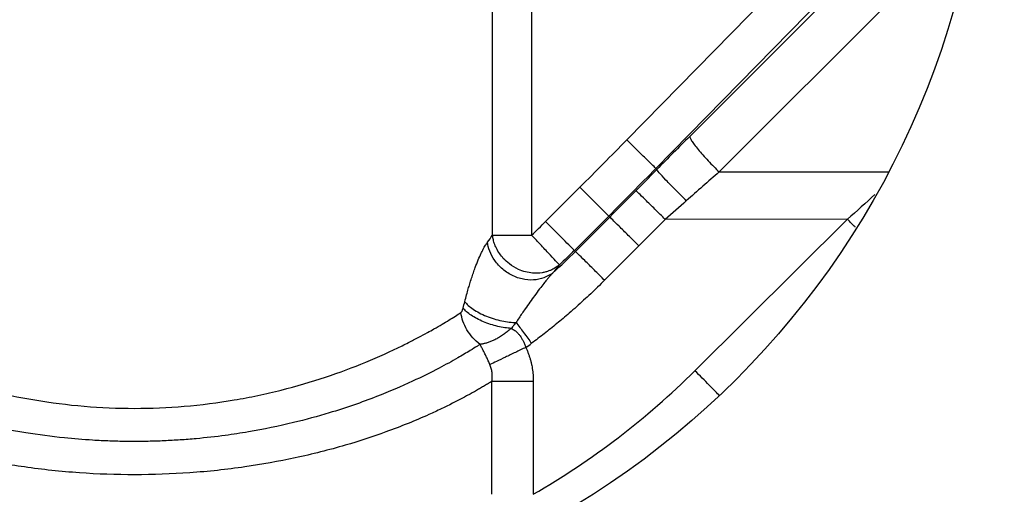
# Model space of a CAD drawing. Header units: millimetres. Extents: x 400 to 1688, y 100 to 1259.
# Tile 47 of 59: x 1550 to 1623, y 475 to 510. Entities that reach past the tile are written whole.
import ezdxf

# ---------------------------------------------------------------- set-up
doc = ezdxf.new("R2010")
doc.units = ezdxf.units.MM

msp = doc.modelspace()

# ---------------------------------------------------------------- linework, layer by layer
at = {"color": 7, "linetype": 'Continuous', "lineweight": 25}
for p, q in [((1585.149, 494.395), (1585.149, 579.922)), ((1588.016, 579.922), (1588.016, 494.395)), ((1611.027, 517.737), (1595, 501.375)), ((1615.569, 517.582), (1599.624, 501.637)), ((1613.162, 515.646), (1597.135, 499.284)), ((1617.73, 514.97), (1601.785, 499.025)), ((1597.135, 499.284), (1597.21, 499.208)), ((1589.043, 495.387), (1591.564, 497.906)), ((1593.676, 495.791), (1591.155, 493.272)), ((1593.75, 495.717), (1591.23, 493.197)), ((1593.75, 495.717), (1593.676, 495.791)), ((1597.824, 495.549), (1595.889, 493.602)), ((1611.192, 495.558), (1597.824, 495.549)), ((1600.004, 484.449), (1611.192, 495.558)), ((1595.889, 493.602), (1593.369, 491.082)), ((1591.23, 493.197), (1591.155, 493.272)), ((1585.111, 475.383), (1585.111, 483.674)), ((1588.141, 483.673), (1588.141, 475.383))]:
    msp.add_line(p, q, dxfattribs=at)
at = {"color": 8, "linetype": 'Continuous', "lineweight": 25}
msp.add_line((1601.785, 499.025), (1614.229, 499.035), dxfattribs=at)
at = {"color": 7, "linetype": 'Continuous', "lineweight": 25}
for radius in [125, 95, 92, 62.5]:
    msp.add_circle((1558.874, 528.053), radius, dxfattribs=at)
for points, knots in [([(1558.874, 404.553), (1526.121, 404.553), (1494.706, 417.565), (1448.386, 463.886), (1435.374, 495.3), (1435.374, 560.806), (1448.386, 592.221), (1494.706, 638.541), (1526.121, 651.553), (1558.874, 651.553)], [0, 0, 0, 0, 0.25, 0.25, 0.5, 0.5, 0.75, 0.75, 1, 1, 1, 1]), ([(1558.874, 404.553), (1591.627, 404.553), (1623.041, 417.565), (1669.362, 463.886), (1682.374, 495.3), (1682.374, 560.806), (1669.362, 592.221), (1623.041, 638.541), (1591.627, 651.553), (1558.874, 651.553)], [0, 0, 0, 0, 0.25, 0.25, 0.5, 0.5, 0.75, 0.75, 1, 1, 1, 1]), ([(1599.624, 501.637), (1599.616, 501.585), (1599.656, 501.482), (1599.859, 501.158), (1600.023, 500.938), (1600.449, 500.423), (1600.709, 500.131), (1601.249, 499.556), (1601.528, 499.274), (1601.785, 499.025)], [0, 0, 0, 0, 0.25, 0.25, 0.5, 0.5, 0.75, 0.75, 1, 1, 1, 1]), ([(1595, 501.375), (1594.432, 500.796), (1593.291, 499.635), (1592.141, 498.484), (1591.564, 497.906)], [0, 0, 0, 0, 0.498082, 1, 1, 1, 1]), ([(1597.135, 499.284), (1597.112, 499.306), (1597.039, 499.377), (1596.805, 499.607), (1596.643, 499.765), (1596.252, 500.148), (1596.023, 500.372), (1595.53, 500.856), (1595.265, 501.115), (1595, 501.375)], [0, 0, 0, 0, 0.25, 0.25, 0.5, 0.5, 0.75, 0.75, 1, 1, 1, 1]), ([(1595.673, 497.651), (1595.801, 497.781), (1596.058, 498.04), (1596.442, 498.43), (1596.827, 498.819), (1597.083, 499.078), (1597.21, 499.208)], [0, 0, 0, 0, 0.250123, 0.500204, 0.750184, 1, 1, 1, 1]), ([(1599.372, 496.912), (1599.124, 497.156), (1598.857, 497.422), (1598.339, 497.948), (1598.088, 498.207), (1597.669, 498.652), (1597.502, 498.837), (1597.278, 499.099), (1597.222, 499.176), (1597.21, 499.208)], [0, 0, 0, 0, 0.25, 0.25, 0.5, 0.5, 0.75, 0.75, 1, 1, 1, 1]), ([(1593.676, 495.791), (1593.655, 495.812), (1593.592, 495.876), (1593.364, 496.104), (1593.199, 496.269), (1592.794, 496.674), (1592.554, 496.914), (1592.058, 497.411), (1591.803, 497.667), (1591.564, 497.906)], [0, 0, 0, 0, 0.25, 0.25, 0.5, 0.5, 0.75, 0.75, 1, 1, 1, 1]), ([(1597.824, 495.549), (1597.583, 495.788), (1597.324, 496.043), (1596.821, 496.538), (1596.577, 496.777), (1596.164, 497.181), (1595.996, 497.344), (1595.762, 497.57), (1595.696, 497.632), (1595.673, 497.651)], [0, 0, 0, 0, 0.25, 0.25, 0.5, 0.5, 0.75, 0.75, 1, 1, 1, 1]), ([(1595.889, 493.602), (1595.625, 493.866), (1595.362, 494.129), (1594.869, 494.62), (1594.64, 494.847), (1594.248, 495.234), (1594.086, 495.394), (1593.849, 495.625), (1593.775, 495.696), (1593.75, 495.717)], [0, 0, 0, 0, 0.25, 0.25, 0.5, 0.5, 0.75, 0.75, 1, 1, 1, 1]), ([(1591.155, 493.272), (1591.132, 493.295), (1591.06, 493.367), (1590.828, 493.599), (1590.668, 493.759), (1590.282, 494.146), (1590.055, 494.373), (1589.567, 494.862), (1589.305, 495.124), (1589.043, 495.387)], [0, 0, 0, 0, 0.25, 0.25, 0.5, 0.5, 0.75, 0.75, 1, 1, 1, 1]), ([(1590.056, 492.211), (1590.022, 492.183), (1589.948, 492.121), (1589.821, 492.031), (1589.671, 491.938), (1589.493, 491.846), (1589.287, 491.76), (1589.052, 491.686), (1588.656, 491.603), (1587.98, 491.577), (1587.136, 491.797), (1586.421, 492.223), (1585.972, 492.637), (1585.657, 493.031), (1585.436, 493.409), (1585.282, 493.784), (1585.191, 494.108), (1585.162, 494.306), (1585.149, 494.395)], [0, 0, 0, 0, 0.022097, 0.047729, 0.076907, 0.109633, 0.145905, 0.185718, 0.229063, 0.339221, 0.499752, 0.616726, 0.707185, 0.771054, 0.843005, 0.905156, 0.957487, 1, 1, 1, 1]), ([(1585.149, 494.395), (1585.167, 494.395), (1585.203, 494.395), (1585.271, 494.394), (1585.353, 494.394), (1585.452, 494.394), (1585.609, 494.395), (1585.857, 494.394), (1586.207, 494.395), (1586.622, 494.394), (1586.99, 494.395), (1587.336, 494.394), (1587.649, 494.394), (1587.885, 494.395), (1588.016, 494.395)], [0, 0, 0, 0, 0.0441668, 0.0910769, 0.1409604, 0.1939549, 0.2501339, 0.3654172, 0.5000434, 0.6148275, 0.7499521, 0.8140086, 0.8973587, 1, 1, 1, 1]), ([(1590.056, 492.211), (1590.036, 492.232), (1589.974, 492.298), (1589.754, 492.534), (1589.595, 492.704), (1589.204, 493.123), (1588.972, 493.371), (1588.493, 493.884), (1588.246, 494.148), (1588.016, 494.395)], [0, 0, 0, 0, 0.25, 0.25, 0.5, 0.5, 0.75, 0.75, 1, 1, 1, 1]), ([(1583.114, 489.511), (1583.16, 489.681), (1583.244, 489.998), (1583.365, 490.432), (1583.484, 490.838), (1583.61, 491.231), (1583.745, 491.631), (1583.908, 492.083), (1584.098, 492.568), (1584.285, 492.992), (1584.434, 493.296), (1584.542, 493.498), (1584.658, 493.684), (1584.734, 493.801), (1584.779, 493.869)], [0, 0, 0, 0, 0.096412, 0.179711, 0.249968, 0.335325, 0.418609, 0.499971, 0.628325, 0.74993, 0.815288, 0.874983, 0.927121, 1, 1, 1, 1]), ([(1589.611, 491.655), (1589.458, 491.529), (1589.278, 491.414), (1588.86, 491.228), (1588.621, 491.158), (1588.101, 491.088), (1587.819, 491.09), (1587.243, 491.18), (1586.95, 491.269), (1586.394, 491.527), (1586.133, 491.696), (1585.673, 492.085), (1585.476, 492.304), (1585.157, 492.758), (1585.036, 492.992), (1584.861, 493.445), (1584.807, 493.665), (1584.779, 493.869)], [0, 0, 0, 0, 0.125, 0.125, 0.25, 0.25, 0.375, 0.375, 0.5, 0.5, 0.625, 0.625, 0.75, 0.75, 0.875, 0.875, 1, 1, 1, 1]), ([(1593.369, 491.082), (1593.129, 491.322), (1592.872, 491.579), (1592.371, 492.077), (1592.129, 492.317), (1591.719, 492.724), (1591.551, 492.888), (1591.318, 493.115), (1591.253, 493.177), (1591.23, 493.197)], [0, 0, 0, 0, 0.25, 0.25, 0.5, 0.5, 0.75, 0.75, 1, 1, 1, 1]), ([(1590.056, 492.211), (1589.984, 492.12), (1589.841, 491.937), (1589.688, 491.749), (1589.611, 491.655)], [0, 0, 0, 0, 0.49871, 1, 1, 1, 1]), ([(1589.611, 491.655), (1589.566, 491.607), (1589.483, 491.52), (1589.371, 491.392), (1589.251, 491.251), (1589.103, 491.075), (1588.881, 490.799), (1588.588, 490.423), (1588.242, 489.961), (1587.891, 489.474), (1587.586, 489.041), (1587.32, 488.656), (1587.096, 488.322), (1586.949, 488.096), (1586.876, 487.984)], [0, 0, 0, 0, 0.048437, 0.090162, 0.125048, 0.182422, 0.250078, 0.366423, 0.500045, 0.625019, 0.750028, 0.834051, 0.917382, 1, 1, 1, 1]), ([(1593.369, 491.082), (1593.201, 490.916), (1592.866, 490.584), (1592.355, 490.095), (1591.837, 489.612), (1591.312, 489.138), (1590.658, 488.564), (1589.873, 487.901), (1588.954, 487.161), (1588.33, 486.691), (1588.019, 486.457)], [0, 0, 0, 0, 0.100012, 0.199996, 0.299974, 0.399968, 0.499997, 0.668616, 0.835249, 1, 1, 1, 1]), ([(1583.114, 489.511), (1583.255, 489.334), (1583.461, 489.144), (1584.001, 488.777), (1584.335, 488.599), (1585.063, 488.304), (1585.456, 488.186), (1586.208, 488.03), (1586.565, 487.991), (1586.876, 487.984)], [0, 0, 0, 0, 0.25, 0.25, 0.5, 0.5, 0.75, 0.75, 1, 1, 1, 1]), ([(1534.918, 488.713), (1535.006, 488.656), (1535.185, 488.54), (1535.474, 488.359), (1535.788, 488.165), (1536.129, 487.959), (1536.499, 487.741), (1536.915, 487.501), (1537.42, 487.219), (1538.044, 486.882), (1538.666, 486.56), (1539.903, 485.943), (1541.845, 485.061), (1544.818, 483.945), (1548.061, 482.989), (1551.528, 482.257), (1555.159, 481.793), (1558.862, 481.635), (1562.579, 481.794), (1565.597, 482.176), (1567.947, 482.622), (1570.222, 483.147), (1572.935, 483.947), (1575.908, 485.063), (1577.852, 485.947), (1579.087, 486.562), (1579.711, 486.885), (1580.331, 487.22), (1580.903, 487.541), (1581.435, 487.849), (1581.957, 488.163), (1582.419, 488.449), (1582.697, 488.627), (1582.83, 488.713)], [0, 0, 0, 0, 0.009232, 0.018995, 0.029291, 0.040118, 0.051477, 0.063369, 0.077262, 0.094969, 0.11497, 0.126509, 0.189373, 0.251981, 0.314321, 0.376401, 0.438277, 0.500041, 0.561017, 0.623676, 0.654279, 0.685801, 0.748141, 0.810739, 0.873586, 0.885331, 0.905114, 0.9229, 0.936693, 0.954357, 0.970796, 0.98601, 1, 1, 1, 1]), ([(1582.83, 488.713), (1582.842, 488.724), (1582.867, 488.747), (1582.899, 488.789), (1582.93, 488.844), (1582.961, 488.927), (1582.982, 488.995), (1582.995, 489.035)], [0, 0, 0, 0, 0.180547, 0.34312, 0.490894, 0.69981, 1, 1, 1, 1]), ([(1584.232, 486.382), (1584.043, 486.518), (1583.864, 486.679), (1583.54, 487.038), (1583.397, 487.236), (1583.155, 487.649), (1583.057, 487.865), (1582.909, 488.294), (1582.858, 488.508), (1582.83, 488.713)], [0, 0, 0, 0, 0.25, 0.25, 0.5, 0.5, 0.75, 0.75, 1, 1, 1, 1]), ([(1586.52, 487.55), (1586.22, 487.571), (1585.884, 487.62), (1585.186, 487.784), (1584.824, 487.899), (1584.152, 488.18), (1583.842, 488.345), (1583.333, 488.689), (1583.134, 488.867), (1582.995, 489.035)], [0, 0, 0, 0, 0.25, 0.25, 0.5, 0.5, 0.75, 0.75, 1, 1, 1, 1]), ([(1586.876, 487.984), (1586.817, 487.911), (1586.699, 487.766), (1586.579, 487.622), (1586.52, 487.55)], [0, 0, 0, 0, 0.500324, 1, 1, 1, 1]), ([(1586.876, 487.984), (1587.045, 487.76), (1587.238, 487.503), (1587.631, 486.977), (1587.832, 486.709), (1588.019, 486.457)], [0, 0, 0, 0, 0.5, 0.5, 1, 1, 1, 1]), ([(1586.52, 487.55), (1586.472, 487.507), (1586.377, 487.423), (1586.233, 487.305), (1586.089, 487.195), (1585.946, 487.092), (1585.804, 486.997), (1585.664, 486.91), (1585.527, 486.83), (1585.391, 486.757), (1585.259, 486.692), (1585.129, 486.633), (1585.003, 486.581), (1584.881, 486.535), (1584.763, 486.496), (1584.648, 486.462), (1584.538, 486.435), (1584.432, 486.412), (1584.33, 486.394), (1584.264, 486.386), (1584.232, 486.382)], [0, 0, 0, 0, 0.064966, 0.128786, 0.19148, 0.253063, 0.31354, 0.372911, 0.431178, 0.488353, 0.544447, 0.599469, 0.653395, 0.706209, 0.757909, 0.80851, 0.858039, 0.906506, 0.953845, 1, 1, 1, 1]), ([(1586.52, 487.55), (1586.566, 487.525), (1586.653, 487.478), (1586.772, 487.403), (1586.898, 487.309), (1587.031, 487.178), (1587.168, 487.014), (1587.289, 486.834), (1587.395, 486.639), (1587.499, 486.411), (1587.558, 486.245), (1587.589, 486.158)], [0, 0, 0, 0, 0.0960824, 0.1793886, 0.2498304, 0.3706835, 0.5001371, 0.6053872, 0.7236796, 0.8552364, 1, 1, 1, 1]), ([(1557.511, 479.272), (1557.364, 479.277), (1556.793, 479.295), (1555.527, 479.357), (1553.45, 479.529), (1550.609, 479.908), (1547.104, 480.609), (1543.38, 481.675), (1540.044, 482.936), (1537.479, 484.122), (1535.697, 485.065), (1534.541, 485.739), (1533.883, 486.146), (1533.596, 486.331), (1533.516, 486.382)], [0, 0, 0, 0, 0.014461, 0.05598, 0.124585, 0.220357, 0.343578, 0.49466, 0.644614, 0.768824, 0.86684, 0.938255, 0.982717, 1, 1, 1, 1]), ([(1584.232, 486.382), (1584.167, 486.34), (1583.935, 486.191), (1583.409, 485.863), (1582.502, 485.324), (1581.126, 484.566), (1579.177, 483.6), (1576.531, 482.466), (1573.574, 481.439), (1570.4, 480.571), (1567.817, 480.039), (1565.413, 479.672), (1563.74, 479.483), (1562.239, 479.364), (1561.063, 479.299), (1559.948, 479.264), (1558.963, 479.253), (1558.172, 479.258), (1557.71, 479.268), (1557.511, 479.272)], [0, 0, 0, 0, 0.012907, 0.045902, 0.098854, 0.171551, 0.26372, 0.375111, 0.505364, 0.59634, 0.703934, 0.756968, 0.822515, 0.858039, 0.893543, 0.928908, 0.958435, 0.982132, 1, 1, 1, 1]), ([(1584.962, 484.895), (1584.942, 484.94), (1584.903, 485.032), (1584.842, 485.167), (1584.78, 485.301), (1584.718, 485.432), (1584.655, 485.56), (1584.572, 485.729), (1584.468, 485.933), (1584.346, 486.168), (1584.27, 486.309), (1584.232, 486.382)], [0, 0, 0, 0, 0.079106, 0.158455, 0.238151, 0.318304, 0.399024, 0.480425, 0.645622, 0.818602, 1, 1, 1, 1]), ([(1587.589, 486.158), (1587.339, 486.039), (1587.081, 485.915), (1586.574, 485.672), (1586.324, 485.552), (1585.859, 485.328), (1585.642, 485.224), (1585.262, 485.04), (1585.097, 484.96), (1584.962, 484.895)], [0, 0, 0, 0, 0.25, 0.25, 0.5, 0.5, 0.75, 0.75, 1, 1, 1, 1]), ([(1587.589, 486.158), (1587.622, 486.087), (1587.687, 485.944), (1587.774, 485.726), (1587.852, 485.507), (1587.92, 485.285), (1587.98, 485.061), (1588.03, 484.835), (1588.071, 484.606), (1588.103, 484.376), (1588.125, 484.144), (1588.139, 483.909), (1588.141, 483.752), (1588.141, 483.673)], [0, 0, 0, 0, 0.091954, 0.183256, 0.274051, 0.364485, 0.454709, 0.544871, 0.635123, 0.725614, 0.816493, 0.907907, 1, 1, 1, 1]), ([(1585.111, 483.674), (1585.117, 483.729), (1585.129, 483.839), (1585.135, 484.003), (1585.13, 484.164), (1585.116, 484.32), (1585.092, 484.472), (1585.058, 484.618), (1585.016, 484.76), (1584.98, 484.85), (1584.962, 484.895)], [0, 0, 0, 0, 0.136486, 0.269394, 0.398849, 0.524991, 0.64798, 0.768001, 0.885262, 1, 1, 1, 1]), ([(1588.141, 475.383), (1590.303, 476.63), (1592.383, 478.017), (1596.348, 481.047), (1598.234, 482.691), (1600.004, 484.449)], [0, 0, 0, 0, 0.5, 0.5, 1, 1, 1, 1]), ([(1601.816, 482.611), (1601.73, 482.7), (1601.621, 482.812), (1601.363, 483.074), (1601.214, 483.225), (1600.891, 483.554), (1600.716, 483.73), (1600.36, 484.09), (1600.179, 484.273), (1600.004, 484.449)], [0, 0, 0, 0, 0.25, 0.25, 0.5, 0.5, 0.75, 0.75, 1, 1, 1, 1]), ([(1585.111, 483.674), (1585.023, 483.619), (1584.845, 483.509), (1584.567, 483.341), (1584.278, 483.171), (1583.976, 482.997), (1583.663, 482.821), (1583.336, 482.642), (1582.609, 482.251), (1581.669, 481.779), (1579.829, 480.923), (1577.549, 480.002), (1574.249, 478.912), (1570.781, 478.033), (1566.942, 477.339), (1562.978, 476.914), (1558.885, 476.766), (1554.794, 476.912), (1550.828, 477.335), (1546.99, 478.027), (1543.519, 478.905), (1540.213, 479.997), (1537.924, 480.921), (1536.079, 481.778), (1535.082, 482.281), (1534.235, 482.738), (1533.713, 483.028), (1533.169, 483.344), (1532.819, 483.561), (1532.637, 483.674)], [0, 0, 0, 0, 0.008604, 0.017313, 0.026126, 0.035045, 0.044068, 0.053196, 0.06243, 0.103556, 0.124847, 0.192652, 0.249625, 0.314295, 0.37471, 0.437922, 0.499797, 0.561786, 0.624874, 0.685357, 0.749958, 0.807034, 0.875063, 0.896493, 0.937573, 0.951155, 0.966087, 0.982369, 1, 1, 1, 1]), ([(1585.111, 483.674), (1585.409, 483.674), (1585.853, 483.674), (1586.912, 483.673), (1587.525, 483.673), (1588.141, 483.673)], [0, 0, 0, 0, 0.5, 0.5, 1, 1, 1, 1])]:
    msp.add_open_spline(points, degree=3, knots=knots, dxfattribs=at)
for points in [[(1599.624, 501.637), (1598.82, 500.833), (1598.014, 500.023), (1597.21, 499.208)], [(1597.135, 499.284), (1596, 498.125), (1594.841, 496.955), (1593.676, 495.791)], [(1601.785, 499.025), (1600.981, 498.326), (1600.176, 497.621), (1599.372, 496.912)], [(1593.75, 495.717), (1594.393, 496.36), (1595.034, 497.004), (1595.673, 497.651)], [(1613.216, 497.372), (1612.555, 496.756), (1611.879, 496.151), (1611.192, 495.558)], [(1599.372, 496.912), (1598.856, 496.458), (1598.34, 496.004), (1597.824, 495.549)], [(1588.016, 494.395), (1588.364, 494.72), (1588.706, 495.05), (1589.043, 495.387)], [(1584.779, 493.869), (1584.91, 494.045), (1585.034, 494.22), (1585.149, 494.395)], [(1589.611, 491.655), (1590.163, 492.155), (1590.703, 492.67), (1591.23, 493.197)], [(1591.155, 493.272), (1590.794, 492.912), (1590.428, 492.559), (1590.056, 492.211)], [(1582.995, 489.035), (1583.035, 489.193), (1583.075, 489.352), (1583.114, 489.511)], [(1587.589, 486.158), (1587.736, 486.253), (1587.879, 486.352), (1588.019, 486.457)]]:
    msp.add_open_spline(points, degree=3, dxfattribs=at)
at = {"color": 8, "linetype": 'Continuous', "lineweight": 25}
msp.add_open_spline([(1611.762, 494.981), (1611.759, 494.984), (1611.582, 495.163), (1611.385, 495.362), (1611.192, 495.558)], degree=3, knots=[0, 0, 0, 0, 0.019117, 1, 1, 1, 1], dxfattribs=at)

doc.saveas('drawing.dxf')
